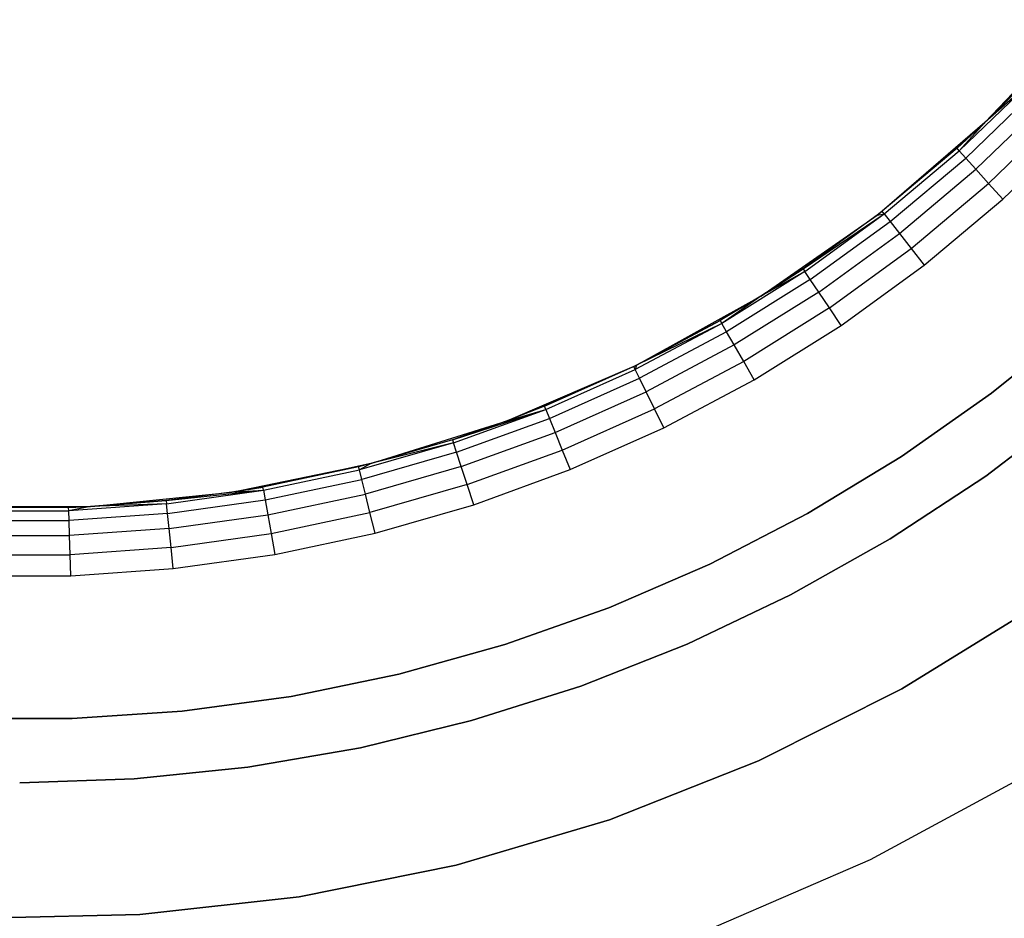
# Model space of a CAD drawing. Extents: x -1.67 to 1.67, y 0.02 to 3.36.
# Tile 14 of 24: x 0 to 0.57, y 0.65 to 1.16. Entities that reach past the tile are written whole.
import ezdxf

# ---------------------------------------------------------------- set-up
doc = ezdxf.new("R2010")
doc.units = 0
doc.header["$MEASUREMENT"] = 0
doc.layers.get('0').update_dxf_attribs({"color": 13, "linetype": 'CONTINUOUS'})

# ---------------------------------------------------------------- blocks, each defined once
blk = doc.blocks.new('BAHIA_PM_STL')
at = {"color": 0}
for p, q in [((0.55606, 1.10498, 0.23858), (0.61238, 1.16424, 0.23858)), ((0.55606, 1.10498, 0.23858), (0.61238, 1.16424, 0.23858)), ((0.58057, 1.1293, 0.04173), (0.55606, 1.10498, 0.23858)), ((0.58057, 1.1293, 0.04173), (0.55606, 1.10498, 0.23858)), ((0.58057, 1.1293, 0.04173), (0.55606, 1.10498, 0.04173)), ((0.58057, 1.1293, 0.04173), (0.55606, 1.10498, 0.04173)), ((0.58196, 1.12797, 0.02957), (0.54134, 1.08874, 0.02957)), ((0.58196, 1.12797, 0.02957), (0.54134, 1.08874, 0.02957)), ((0.58598, 1.12408, 0.01859), (0.54508, 1.08458, 0.01859)), ((0.58598, 1.12408, 0.01859), (0.54508, 1.08458, 0.01859)), ((0.58196, 1.12797, 0.02957), (0.55606, 1.10498, 0.04173)), ((0.58196, 1.12797, 0.02957), (0.55606, 1.10498, 0.04173)), ((0.59224, 1.11803, 0.00988), (0.55091, 1.07811, 0.00988)), ((0.59224, 1.11803, 0.00988), (0.55091, 1.07811, 0.00988)), ((0.60014, 1.11041, 0.00429), (0.55825, 1.06996, 0.00429)), ((0.60014, 1.11041, 0.00429), (0.55825, 1.06996, 0.00429)), ((0.49402, 1.05173, 0.23858), (0.55606, 1.10498, 0.23858)), ((0.49402, 1.05173, 0.23858), (0.55606, 1.10498, 0.23858)), ((0.55606, 1.10498, 0.23858), (0.49689, 1.05396, 0.04173)), ((0.55606, 1.10498, 0.23858), (0.49689, 1.05396, 0.04173)), ((0.55606, 1.10498, 0.23858), (0.54005, 1.09017, 0.04173)), ((0.55606, 1.10498, 0.04173), (0.54005, 1.09017, 0.04173)), ((0.55606, 1.10498, 0.23858), (0.54005, 1.09017, 0.04173)), ((0.55606, 1.10498, 0.04173), (0.54005, 1.09017, 0.04173)), ((0.55606, 1.10498, 0.04173), (0.54134, 1.08874, 0.02957)), ((0.55606, 1.10498, 0.04173), (0.54134, 1.08874, 0.02957)), ((0.55606, 1.10498, 0.04173), (0.55606, 1.10498, 0.23858)), ((0.55606, 1.10498, 0.04173), (0.55606, 1.10498, 0.23858)), ((0.56639, 1.06091, 0.00236), (0.60889, 1.10196, 0.00236)), ((0.56639, 1.06091, 0.00236), (0.60889, 1.10196, 0.00236)), ((0.54005, 1.09017, 0.04173), (0.49689, 1.05396, 0.04173)), ((0.54005, 1.09017, 0.04173), (0.49689, 1.05396, 0.04173)), ((0.54134, 1.08874, 0.02957), (0.54005, 1.09017, 0.04173)), ((0.54134, 1.08874, 0.02957), (0.54005, 1.09017, 0.04173)), ((0.49808, 1.05244, 0.02957), (0.54134, 1.08874, 0.02957)), ((0.49808, 1.05244, 0.02957), (0.54134, 1.08874, 0.02957)), ((0.50152, 1.04804, 0.01859), (0.54508, 1.08458, 0.01859)), ((0.50152, 1.04804, 0.01859), (0.54508, 1.08458, 0.01859)), ((0.54508, 1.08458, 0.01859), (0.54134, 1.08874, 0.02957)), ((0.54508, 1.08458, 0.01859), (0.54134, 1.08874, 0.02957)), ((0.55091, 1.07811, 0.00988), (0.54508, 1.08458, 0.01859)), ((0.55091, 1.07811, 0.00988), (0.54508, 1.08458, 0.01859)), ((0.50688, 1.04117, 0.00988), (0.55091, 1.07811, 0.00988)), ((0.50688, 1.04117, 0.00988), (0.55091, 1.07811, 0.00988)), ((0.55825, 1.06996, 0.00429), (0.55091, 1.07811, 0.00988)), ((0.55825, 1.06996, 0.00429), (0.55091, 1.07811, 0.00988)), ((0.51364, 1.03252, 0.00429), (0.55825, 1.06996, 0.00429)), ((0.51364, 1.03252, 0.00429), (0.55825, 1.06996, 0.00429)), ((0.56639, 1.06091, 0.00236), (0.55825, 1.06996, 0.00429)), ((0.56639, 1.06091, 0.00236), (0.55825, 1.06996, 0.00429)), ((0.52113, 1.02294, 0.00236), (0.56639, 1.06091, 0.00236)), ((0.52113, 1.02294, 0.00236), (0.56639, 1.06091, 0.00236)), ((0.42692, 1.00502, 0.23858), (0.49402, 1.05173, 0.23858)), ((0.42692, 1.00502, 0.23858), (0.49402, 1.05173, 0.23858)), ((0.45132, 1.02085, 0.04173), (0.49808, 1.05244, 0.02957)), ((0.45132, 1.02085, 0.04173), (0.49808, 1.05244, 0.02957)), ((0.49402, 1.05173, 0.23858), (0.45132, 1.02085, 0.04173)), ((0.49402, 1.05173, 0.23858), (0.45132, 1.02085, 0.04173)), ((0.49402, 1.05173, 0.04173), (0.45132, 1.02085, 0.04173)), ((0.49402, 1.05173, 0.04173), (0.45132, 1.02085, 0.04173)), ((0.45239, 1.01925, 0.02957), (0.49808, 1.05244, 0.02957)), ((0.45239, 1.01925, 0.02957), (0.49808, 1.05244, 0.02957)), ((0.49402, 1.05173, 0.23858), (0.49689, 1.05396, 0.04173)), ((0.49689, 1.05396, 0.04173), (0.49402, 1.05173, 0.04173)), ((0.49402, 1.05173, 0.23858), (0.49689, 1.05396, 0.04173)), ((0.49689, 1.05396, 0.04173), (0.49402, 1.05173, 0.04173)), ((0.49402, 1.05173, 0.04173), (0.49808, 1.05244, 0.02957)), ((0.49402, 1.05173, 0.04173), (0.49808, 1.05244, 0.02957)), ((0.49402, 1.05173, 0.23858), (0.49402, 1.05173, 0.04173)), ((0.49402, 1.05173, 0.23858), (0.49402, 1.05173, 0.04173)), ((0.49808, 1.05244, 0.02957), (0.49689, 1.05396, 0.04173)), ((0.49808, 1.05244, 0.02957), (0.49689, 1.05396, 0.04173)), ((0.49808, 1.05244, 0.02957), (0.50152, 1.04804, 0.01859)), ((0.49808, 1.05244, 0.02957), (0.50152, 1.04804, 0.01859)), ((0.45552, 1.01462, 0.01859), (0.50152, 1.04804, 0.01859)), ((0.45552, 1.01462, 0.01859), (0.50152, 1.04804, 0.01859)), ((0.50152, 1.04804, 0.01859), (0.50688, 1.04117, 0.00988)), ((0.50152, 1.04804, 0.01859), (0.50688, 1.04117, 0.00988)), ((0.46039, 1.00739, 0.00988), (0.50688, 1.04117, 0.00988)), ((0.46039, 1.00739, 0.00988), (0.50688, 1.04117, 0.00988)), ((0.50688, 1.04117, 0.00988), (0.51364, 1.03252, 0.00429)), ((0.50688, 1.04117, 0.00988), (0.51364, 1.03252, 0.00429)), ((0.46653, 0.9983, 0.00429), (0.51364, 1.03252, 0.00429)), ((0.46653, 0.9983, 0.00429), (0.51364, 1.03252, 0.00429)), ((0.51364, 1.03252, 0.00429), (0.52113, 1.02294, 0.00236)), ((0.51364, 1.03252, 0.00429), (0.52113, 1.02294, 0.00236)), ((0.47333, 0.98821, 0.00236), (0.52113, 1.02294, 0.00236)), ((0.47333, 0.98821, 0.00236), (0.52113, 1.02294, 0.00236)), ((0.45239, 1.01925, 0.02957), (0.40451, 0.98933, 0.02957)), ((0.45239, 1.01925, 0.02957), (0.40451, 0.98933, 0.02957)), ((0.42692, 1.00502, 0.23858), (0.45132, 1.02085, 0.04173)), ((0.45132, 1.02085, 0.04173), (0.42692, 1.00502, 0.04173)), ((0.42692, 1.00502, 0.23858), (0.45132, 1.02085, 0.04173)), ((0.45132, 1.02085, 0.04173), (0.42692, 1.00502, 0.04173)), ((0.45239, 1.01925, 0.02957), (0.42692, 1.00502, 0.04173)), ((0.45239, 1.01925, 0.02957), (0.42692, 1.00502, 0.04173)), ((0.45132, 1.02085, 0.04173), (0.45239, 1.01925, 0.02957)), ((0.45132, 1.02085, 0.04173), (0.45239, 1.01925, 0.02957)), ((0.45552, 1.01462, 0.01859), (0.45239, 1.01925, 0.02957)), ((0.45552, 1.01462, 0.01859), (0.45239, 1.01925, 0.02957)), ((0.45552, 1.01462, 0.01859), (0.4073, 0.98449, 0.01859)), ((0.45552, 1.01462, 0.01859), (0.4073, 0.98449, 0.01859)), ((0.46039, 1.00739, 0.00988), (0.45552, 1.01462, 0.01859)), ((0.46039, 1.00739, 0.00988), (0.45552, 1.01462, 0.01859)), ((0.35544, 0.96535, 0.23858), (0.42692, 1.00502, 0.23858)), ((0.35544, 0.96535, 0.23858), (0.42692, 1.00502, 0.23858)), ((0.42692, 1.00502, 0.23858), (0.40354, 0.991, 0.04173)), ((0.42692, 1.00502, 0.23858), (0.40354, 0.991, 0.04173)), ((0.42692, 1.00502, 0.04173), (0.40354, 0.991, 0.04173)), ((0.42692, 1.00502, 0.04173), (0.40354, 0.991, 0.04173)), ((0.42692, 1.00502, 0.04173), (0.40451, 0.98933, 0.02957)), ((0.42692, 1.00502, 0.04173), (0.40451, 0.98933, 0.02957)), ((0.46039, 1.00739, 0.00988), (0.41166, 0.97694, 0.00988)), ((0.46039, 1.00739, 0.00988), (0.41166, 0.97694, 0.00988)), ((0.42692, 1.00502, 0.23858), (0.42692, 1.00502, 0.04173)), ((0.42692, 1.00502, 0.23858), (0.42692, 1.00502, 0.04173)), ((0.46653, 0.9983, 0.00429), (0.46039, 1.00739, 0.00988)), ((0.46653, 0.9983, 0.00429), (0.46039, 1.00739, 0.00988)), ((0.46653, 0.9983, 0.00429), (0.41715, 0.96744, 0.00429)), ((0.46653, 0.9983, 0.00429), (0.41715, 0.96744, 0.00429)), ((0.47333, 0.98821, 0.00236), (0.46653, 0.9983, 0.00429)), ((0.47333, 0.98821, 0.00236), (0.46653, 0.9983, 0.00429)), ((0.40451, 0.98933, 0.02957), (0.35465, 0.96282, 0.02957)), ((0.40451, 0.98933, 0.02957), (0.35465, 0.96282, 0.02957)), ((0.35544, 0.96535, 0.23858), (0.40354, 0.991, 0.04173)), ((0.40354, 0.991, 0.04173), (0.35544, 0.96535, 0.04173)), ((0.35544, 0.96535, 0.23858), (0.40354, 0.991, 0.04173)), ((0.40354, 0.991, 0.04173), (0.35544, 0.96535, 0.04173)), ((0.40451, 0.98933, 0.02957), (0.35544, 0.96535, 0.04173)), ((0.40451, 0.98933, 0.02957), (0.35544, 0.96535, 0.04173)), ((0.40354, 0.991, 0.04173), (0.40451, 0.98933, 0.02957)), ((0.40354, 0.991, 0.04173), (0.40451, 0.98933, 0.02957)), ((0.4073, 0.98449, 0.01859), (0.40451, 0.98933, 0.02957)), ((0.4073, 0.98449, 0.01859), (0.40451, 0.98933, 0.02957)), ((0.42323, 0.9569, 0.00236), (0.47333, 0.98821, 0.00236)), ((0.42323, 0.9569, 0.00236), (0.47333, 0.98821, 0.00236)), ((0.55999, 0.94914, 0.24321), (0.60924, 0.98908, 0.24321)), ((0.60924, 0.98908, 0.29088), (0.55999, 0.94914, 0.29088)), ((0.55999, 0.94914, 0.24321), (0.60924, 0.98908, 0.24321)), ((0.60924, 0.98908, 0.29088), (0.55999, 0.94914, 0.29088)), ((0.4073, 0.98449, 0.01859), (0.3571, 0.95779, 0.01859)), ((0.4073, 0.98449, 0.01859), (0.3571, 0.95779, 0.01859)), ((0.41166, 0.97694, 0.00988), (0.4073, 0.98449, 0.01859)), ((0.41166, 0.97694, 0.00988), (0.4073, 0.98449, 0.01859)), ((0.41166, 0.97694, 0.00988), (0.36092, 0.94996, 0.00988)), ((0.41166, 0.97694, 0.00988), (0.36092, 0.94996, 0.00988)), ((0.41715, 0.96744, 0.00429), (0.41166, 0.97694, 0.00988)), ((0.41715, 0.96744, 0.00429), (0.41166, 0.97694, 0.00988)), ((0.28031, 0.93311, 0.23858), (0.35544, 0.96535, 0.23858)), ((0.28031, 0.93311, 0.23858), (0.35544, 0.96535, 0.23858)), ((0.30234, 0.94164, 0.04173), (0.35544, 0.96535, 0.23858)), ((0.30234, 0.94164, 0.04173), (0.35544, 0.96535, 0.23858)), ((0.3538, 0.96455, 0.04173), (0.30234, 0.94164, 0.04173)), ((0.3538, 0.96455, 0.04173), (0.30234, 0.94164, 0.04173)), ((0.35544, 0.96535, 0.04173), (0.3538, 0.96455, 0.04173)), ((0.3538, 0.96455, 0.04173), (0.35544, 0.96535, 0.23858)), ((0.3538, 0.96455, 0.04173), (0.35544, 0.96535, 0.23858)), ((0.35544, 0.96535, 0.04173), (0.3538, 0.96455, 0.04173)), ((0.35465, 0.96282, 0.02957), (0.3538, 0.96455, 0.04173)), ((0.35465, 0.96282, 0.02957), (0.3538, 0.96455, 0.04173)), ((0.35544, 0.96535, 0.04173), (0.35465, 0.96282, 0.02957)), ((0.35544, 0.96535, 0.04173), (0.35465, 0.96282, 0.02957)), ((0.35544, 0.96535, 0.23858), (0.35544, 0.96535, 0.04173)), ((0.35544, 0.96535, 0.23858), (0.35544, 0.96535, 0.04173)), ((0.41715, 0.96744, 0.00429), (0.36573, 0.9401, 0.00429)), ((0.41715, 0.96744, 0.00429), (0.36573, 0.9401, 0.00429)), ((0.42323, 0.9569, 0.00236), (0.41715, 0.96744, 0.00429)), ((0.42323, 0.9569, 0.00236), (0.41715, 0.96744, 0.00429)), ((0.30306, 0.93985, 0.02957), (0.35465, 0.96282, 0.02957)), ((0.30306, 0.93985, 0.02957), (0.35465, 0.96282, 0.02957)), ((0.3571, 0.95779, 0.01859), (0.35465, 0.96282, 0.02957)), ((0.3571, 0.95779, 0.01859), (0.35465, 0.96282, 0.02957)), ((0.30516, 0.93466, 0.01859), (0.3571, 0.95779, 0.01859)), ((0.30516, 0.93466, 0.01859), (0.3571, 0.95779, 0.01859)), ((0.36092, 0.94996, 0.00988), (0.3571, 0.95779, 0.01859)), ((0.36092, 0.94996, 0.00988), (0.3571, 0.95779, 0.01859)), ((0.37106, 0.92916, 0.00236), (0.42323, 0.9569, 0.00236)), ((0.37106, 0.92916, 0.00236), (0.42323, 0.9569, 0.00236)), ((0.30842, 0.92659, 0.00988), (0.36092, 0.94996, 0.00988)), ((0.30842, 0.92659, 0.00988), (0.36092, 0.94996, 0.00988)), ((0.36573, 0.9401, 0.00429), (0.36092, 0.94996, 0.00988)), ((0.36573, 0.9401, 0.00429), (0.36092, 0.94996, 0.00988)), ((0.50813, 0.91265, 0.24321), (0.55999, 0.94914, 0.24321)), ((0.55999, 0.94914, 0.29088), (0.50813, 0.91265, 0.29088)), ((0.50813, 0.91265, 0.24321), (0.55999, 0.94914, 0.24321)), ((0.55999, 0.94914, 0.29088), (0.50813, 0.91265, 0.29088)), ((0.55999, 0.94914, 0.24321), (0.55999, 0.94914, 0.29088)), ((0.55999, 0.94914, 0.24321), (0.55999, 0.94914, 0.29088)), ((0.2494, 0.92237, 0.04173), (0.30306, 0.93985, 0.02957)), ((0.2494, 0.92237, 0.04173), (0.30306, 0.93985, 0.02957)), ((0.25, 0.92054, 0.02957), (0.30306, 0.93985, 0.02957)), ((0.25, 0.92054, 0.02957), (0.30306, 0.93985, 0.02957)), ((0.30234, 0.94164, 0.04173), (0.28031, 0.93311, 0.23858)), ((0.30234, 0.94164, 0.04173), (0.28031, 0.93311, 0.23858)), ((0.30234, 0.94164, 0.04173), (0.28031, 0.93311, 0.04173)), ((0.30234, 0.94164, 0.04173), (0.28031, 0.93311, 0.04173)), ((0.28031, 0.93311, 0.04173), (0.30306, 0.93985, 0.02957)), ((0.28031, 0.93311, 0.04173), (0.30306, 0.93985, 0.02957)), ((0.30306, 0.93985, 0.02957), (0.30234, 0.94164, 0.04173)), ((0.30306, 0.93985, 0.02957), (0.30234, 0.94164, 0.04173)), ((0.30306, 0.93985, 0.02957), (0.30516, 0.93466, 0.01859)), ((0.30306, 0.93985, 0.02957), (0.30516, 0.93466, 0.01859)), ((0.31253, 0.91641, 0.00429), (0.36573, 0.9401, 0.00429)), ((0.31253, 0.91641, 0.00429), (0.36573, 0.9401, 0.00429)), ((0.37106, 0.92916, 0.00236), (0.36573, 0.9401, 0.00429)), ((0.37106, 0.92916, 0.00236), (0.36573, 0.9401, 0.00429)), ((0.6091, 0.94127, 0.67559), (0.55659, 0.90145, 0.67559)), ((0.55659, 0.90145, 0.59685), (0.6091, 0.94127, 0.59685)), ((0.6091, 0.94127, 0.67559), (0.55659, 0.90145, 0.67559)), ((0.55659, 0.90145, 0.59685), (0.6091, 0.94127, 0.59685)), ((0.2023, 0.90863, 0.23858), (0.28031, 0.93311, 0.23858)), ((0.2023, 0.90863, 0.23858), (0.28031, 0.93311, 0.23858)), ((0.28031, 0.93311, 0.23858), (0.2494, 0.92237, 0.04173)), ((0.28031, 0.93311, 0.04173), (0.2494, 0.92237, 0.04173)), ((0.28031, 0.93311, 0.23858), (0.2494, 0.92237, 0.04173)), ((0.28031, 0.93311, 0.04173), (0.2494, 0.92237, 0.04173)), ((0.25173, 0.91522, 0.01859), (0.30516, 0.93466, 0.01859)), ((0.25173, 0.91522, 0.01859), (0.30516, 0.93466, 0.01859)), ((0.28031, 0.93311, 0.04173), (0.28031, 0.93311, 0.23858)), ((0.28031, 0.93311, 0.04173), (0.28031, 0.93311, 0.23858)), ((0.30516, 0.93466, 0.01859), (0.30842, 0.92659, 0.00988)), ((0.30516, 0.93466, 0.01859), (0.30842, 0.92659, 0.00988)), ((0.25442, 0.90693, 0.00988), (0.30842, 0.92659, 0.00988)), ((0.25442, 0.90693, 0.00988), (0.30842, 0.92659, 0.00988)), ((0.30842, 0.92659, 0.00988), (0.31253, 0.91641, 0.00429)), ((0.30842, 0.92659, 0.00988), (0.31253, 0.91641, 0.00429)), ((0.31709, 0.90513, 0.00236), (0.37106, 0.92916, 0.00236)), ((0.31709, 0.90513, 0.00236), (0.37106, 0.92916, 0.00236)), ((0.25, 0.92054, 0.02957), (0.19572, 0.90497, 0.02957)), ((0.25, 0.92054, 0.02957), (0.19572, 0.90497, 0.02957)), ((0.2494, 0.92237, 0.04173), (0.2023, 0.90863, 0.23858)), ((0.2494, 0.92237, 0.04173), (0.2023, 0.90863, 0.23858)), ((0.2494, 0.92237, 0.04173), (0.2023, 0.90863, 0.04173)), ((0.2494, 0.92237, 0.04173), (0.2023, 0.90863, 0.04173)), ((0.25, 0.92054, 0.02957), (0.2023, 0.90863, 0.04173)), ((0.25, 0.92054, 0.02957), (0.2023, 0.90863, 0.04173)), ((0.2494, 0.92237, 0.04173), (0.25, 0.92054, 0.02957)), ((0.2494, 0.92237, 0.04173), (0.25, 0.92054, 0.02957)), ((0.25173, 0.91522, 0.01859), (0.25, 0.92054, 0.02957)), ((0.25173, 0.91522, 0.01859), (0.25, 0.92054, 0.02957)), ((0.25173, 0.91522, 0.01859), (0.19707, 0.89955, 0.01859)), ((0.25173, 0.91522, 0.01859), (0.19707, 0.89955, 0.01859)), ((0.25442, 0.90693, 0.00988), (0.25173, 0.91522, 0.01859)), ((0.25442, 0.90693, 0.00988), (0.25173, 0.91522, 0.01859)), ((0.25781, 0.8965, 0.00429), (0.31253, 0.91641, 0.00429)), ((0.25781, 0.8965, 0.00429), (0.31253, 0.91641, 0.00429)), ((0.31253, 0.91641, 0.00429), (0.31709, 0.90513, 0.00236)), ((0.31253, 0.91641, 0.00429), (0.31709, 0.90513, 0.00236)), ((0.12222, 0.89217, 0.23858), (0.2023, 0.90863, 0.23858)), ((0.12222, 0.89217, 0.23858), (0.2023, 0.90863, 0.23858)), ((0.2023, 0.90863, 0.23858), (0.14015, 0.89513, 0.04173)), ((0.2023, 0.90863, 0.23858), (0.14015, 0.89513, 0.04173)), ((0.2023, 0.90863, 0.23858), (0.19525, 0.90684, 0.04173)), ((0.2023, 0.90863, 0.04173), (0.19525, 0.90684, 0.04173)), ((0.2023, 0.90863, 0.23858), (0.19525, 0.90684, 0.04173)), ((0.2023, 0.90863, 0.04173), (0.19525, 0.90684, 0.04173)), ((0.2023, 0.90863, 0.04173), (0.19572, 0.90497, 0.02957)), ((0.2023, 0.90863, 0.04173), (0.19572, 0.90497, 0.02957)), ((0.2023, 0.90863, 0.04173), (0.2023, 0.90863, 0.23858)), ((0.2023, 0.90863, 0.04173), (0.2023, 0.90863, 0.23858)), ((0.4539, 0.87979, 0.24321), (0.50813, 0.91265, 0.24321)), ((0.50813, 0.91265, 0.29088), (0.4539, 0.87979, 0.29088)), ((0.4539, 0.87979, 0.24321), (0.50813, 0.91265, 0.24321)), ((0.50813, 0.91265, 0.29088), (0.4539, 0.87979, 0.29088)), ((0.50813, 0.91265, 0.24321), (0.50813, 0.91265, 0.29088)), ((0.50813, 0.91265, 0.24321), (0.50813, 0.91265, 0.29088)), ((0.19525, 0.90684, 0.04173), (0.14015, 0.89513, 0.04173)), ((0.19525, 0.90684, 0.04173), (0.14015, 0.89513, 0.04173)), ((0.14048, 0.89323, 0.02957), (0.19572, 0.90497, 0.02957)), ((0.14048, 0.89323, 0.02957), (0.19572, 0.90497, 0.02957)), ((0.19572, 0.90497, 0.02957), (0.19525, 0.90684, 0.04173)), ((0.19572, 0.90497, 0.02957), (0.19525, 0.90684, 0.04173)), ((0.19707, 0.89955, 0.01859), (0.19572, 0.90497, 0.02957)), ((0.19707, 0.89955, 0.01859), (0.19572, 0.90497, 0.02957)), ((0.25442, 0.90693, 0.00988), (0.19918, 0.89109, 0.00988)), ((0.25442, 0.90693, 0.00988), (0.19918, 0.89109, 0.00988)), ((0.25781, 0.8965, 0.00429), (0.25442, 0.90693, 0.00988)), ((0.25781, 0.8965, 0.00429), (0.25442, 0.90693, 0.00988)), ((0.26157, 0.88493, 0.00236), (0.31709, 0.90513, 0.00236)), ((0.26157, 0.88493, 0.00236), (0.31709, 0.90513, 0.00236)), ((0.14145, 0.88772, 0.01859), (0.19707, 0.89955, 0.01859)), ((0.14145, 0.88772, 0.01859), (0.19707, 0.89955, 0.01859)), ((0.19918, 0.89109, 0.00988), (0.19707, 0.89955, 0.01859)), ((0.19918, 0.89109, 0.00988), (0.19707, 0.89955, 0.01859)), ((0.25781, 0.8965, 0.00429), (0.20183, 0.88045, 0.00429)), ((0.25781, 0.8965, 0.00429), (0.20183, 0.88045, 0.00429)), ((0.26157, 0.88493, 0.00236), (0.25781, 0.8965, 0.00429)), ((0.26157, 0.88493, 0.00236), (0.25781, 0.8965, 0.00429)), ((0.55659, 0.90145, 0.67559), (0.50148, 0.86531, 0.67559)), ((0.50148, 0.86531, 0.59685), (0.55659, 0.90145, 0.59685)), ((0.55659, 0.90145, 0.67559), (0.50148, 0.86531, 0.67559)), ((0.50148, 0.86531, 0.59685), (0.55659, 0.90145, 0.59685)), ((0.55659, 0.90145, 0.67559), (0.55659, 0.90145, 0.59685)), ((0.55659, 0.90145, 0.67559), (0.55659, 0.90145, 0.59685)), ((0.04088, 0.8839, 0.23858), (0.12222, 0.89217, 0.23858)), ((0.04088, 0.8839, 0.23858), (0.12222, 0.89217, 0.23858)), ((0.08436, 0.88729, 0.04173), (0.14048, 0.89323, 0.02957)), ((0.08436, 0.88729, 0.04173), (0.14048, 0.89323, 0.02957)), ((0.12222, 0.89217, 0.23858), (0.08436, 0.88729, 0.04173)), ((0.12222, 0.89217, 0.23858), (0.08436, 0.88729, 0.04173)), ((0.12222, 0.89217, 0.04173), (0.08436, 0.88729, 0.04173)), ((0.12222, 0.89217, 0.04173), (0.08436, 0.88729, 0.04173)), ((0.08456, 0.88537, 0.02957), (0.14048, 0.89323, 0.02957)), ((0.08456, 0.88537, 0.02957), (0.14048, 0.89323, 0.02957)), ((0.12222, 0.89217, 0.23858), (0.14015, 0.89513, 0.04173)), ((0.14015, 0.89513, 0.04173), (0.12222, 0.89217, 0.04173)), ((0.12222, 0.89217, 0.23858), (0.14015, 0.89513, 0.04173)), ((0.14015, 0.89513, 0.04173), (0.12222, 0.89217, 0.04173)), ((0.12222, 0.89217, 0.04173), (0.14048, 0.89323, 0.02957)), ((0.12222, 0.89217, 0.04173), (0.14048, 0.89323, 0.02957)), ((0.12222, 0.89217, 0.23858), (0.12222, 0.89217, 0.04173)), ((0.12222, 0.89217, 0.23858), (0.12222, 0.89217, 0.04173)), ((0.14048, 0.89323, 0.02957), (0.14015, 0.89513, 0.04173)), ((0.14048, 0.89323, 0.02957), (0.14015, 0.89513, 0.04173)), ((0.14048, 0.89323, 0.02957), (0.14145, 0.88772, 0.01859)), ((0.14048, 0.89323, 0.02957), (0.14145, 0.88772, 0.01859)), ((0.14297, 0.87915, 0.00988), (0.19918, 0.89109, 0.00988)), ((0.14297, 0.87915, 0.00988), (0.19918, 0.89109, 0.00988)), ((0.20183, 0.88045, 0.00429), (0.19918, 0.89109, 0.00988)), ((0.20183, 0.88045, 0.00429), (0.19918, 0.89109, 0.00988)), ((0.08456, 0.88537, 0.02957), (0.02823, 0.88143, 0.02957)), ((0.08456, 0.88537, 0.02957), (0.02823, 0.88143, 0.02957)), ((0.04088, 0.8839, 0.23858), (0.08436, 0.88729, 0.04173)), ((0.08436, 0.88729, 0.04173), (0.04088, 0.8839, 0.04173)), ((0.04088, 0.8839, 0.23858), (0.08436, 0.88729, 0.04173)), ((0.08436, 0.88729, 0.04173), (0.04088, 0.8839, 0.04173)), ((0.08456, 0.88537, 0.02957), (0.04088, 0.8839, 0.04173)), ((0.08456, 0.88537, 0.02957), (0.04088, 0.8839, 0.04173)), ((0.08436, 0.88729, 0.04173), (0.08456, 0.88537, 0.02957)), ((0.08436, 0.88729, 0.04173), (0.08456, 0.88537, 0.02957)), ((0.08515, 0.87981, 0.01859), (0.08456, 0.88537, 0.02957)), ((0.08515, 0.87981, 0.01859), (0.08456, 0.88537, 0.02957)), ((0.08515, 0.87981, 0.01859), (0.14145, 0.88772, 0.01859)), ((0.08515, 0.87981, 0.01859), (0.14145, 0.88772, 0.01859)), ((0.14145, 0.88772, 0.01859), (0.14297, 0.87915, 0.00988)), ((0.14145, 0.88772, 0.01859), (0.14297, 0.87915, 0.00988)), ((-0.04088, 0.8839, 0.23858), (0.04088, 0.8839, 0.23858)), ((-0.04088, 0.8839, 0.23858), (0.04088, 0.8839, 0.23858)), ((-0.02823, 0.88143, 0.02957), (0.02823, 0.88143, 0.02957)), ((-0.02823, 0.88143, 0.02957), (0.02823, 0.88143, 0.02957)), ((0.02817, 0.88336, 0.04173), (-0.02817, 0.88336, 0.04173)), ((0.02817, 0.88336, 0.04173), (-0.02817, 0.88336, 0.04173)), ((0.04088, 0.8839, 0.04173), (0.02817, 0.88336, 0.04173)), ((0.02817, 0.88336, 0.04173), (0.04088, 0.8839, 0.23858)), ((0.02817, 0.88336, 0.04173), (0.04088, 0.8839, 0.23858)), ((0.04088, 0.8839, 0.04173), (0.02817, 0.88336, 0.04173)), ((0.02823, 0.88143, 0.02957), (0.02817, 0.88336, 0.04173)), ((0.02823, 0.88143, 0.02957), (0.02817, 0.88336, 0.04173)), ((0.04088, 0.8839, 0.04173), (0.02823, 0.88143, 0.02957)), ((0.04088, 0.8839, 0.04173), (0.02823, 0.88143, 0.02957)), ((0.02843, 0.87584, 0.01859), (0.02823, 0.88143, 0.02957)), ((0.02843, 0.87584, 0.01859), (0.02823, 0.88143, 0.02957)), ((0.08515, 0.87981, 0.01859), (0.02843, 0.87584, 0.01859)), ((0.08515, 0.87981, 0.01859), (0.02843, 0.87584, 0.01859)), ((0.04088, 0.8839, 0.23858), (0.04088, 0.8839, 0.04173)), ((0.04088, 0.8839, 0.23858), (0.04088, 0.8839, 0.04173)), ((0.08606, 0.87115, 0.00988), (0.08515, 0.87981, 0.01859)), ((0.08606, 0.87115, 0.00988), (0.08515, 0.87981, 0.01859)), ((0.14487, 0.86834, 0.00429), (0.20183, 0.88045, 0.00429)), ((0.14487, 0.86834, 0.00429), (0.20183, 0.88045, 0.00429)), ((0.20478, 0.86864, 0.00236), (0.20183, 0.88045, 0.00429)), ((0.20478, 0.86864, 0.00236), (0.20183, 0.88045, 0.00429)), ((0.20478, 0.86864, 0.00236), (0.26157, 0.88493, 0.00236)), ((0.20478, 0.86864, 0.00236), (0.26157, 0.88493, 0.00236)), ((0.39756, 0.8507, 0.24321), (0.4539, 0.87979, 0.24321)), ((0.4539, 0.87979, 0.29088), (0.39756, 0.8507, 0.29088)), ((0.39756, 0.8507, 0.24321), (0.4539, 0.87979, 0.24321)), ((0.4539, 0.87979, 0.29088), (0.39756, 0.8507, 0.29088)), ((0.4539, 0.87979, 0.24321), (0.4539, 0.87979, 0.29088)), ((0.4539, 0.87979, 0.24321), (0.4539, 0.87979, 0.29088)), ((-0.02843, 0.87584, 0.01859), (0.02843, 0.87584, 0.01859)), ((-0.02843, 0.87584, 0.01859), (0.02843, 0.87584, 0.01859)), ((0.02873, 0.86714, 0.00988), (0.02843, 0.87584, 0.01859)), ((0.02873, 0.86714, 0.00988), (0.02843, 0.87584, 0.01859)), ((0.08606, 0.87115, 0.00988), (0.14297, 0.87915, 0.00988)), ((0.08606, 0.87115, 0.00988), (0.14297, 0.87915, 0.00988)), ((0.14297, 0.87915, 0.00988), (0.14487, 0.86834, 0.00429)), ((0.14297, 0.87915, 0.00988), (0.14487, 0.86834, 0.00429)), ((0.08606, 0.87115, 0.00988), (0.02873, 0.86714, 0.00988)), ((0.08606, 0.87115, 0.00988), (0.02873, 0.86714, 0.00988)), ((0.08721, 0.86023, 0.00429), (0.08606, 0.87115, 0.00988)), ((0.08721, 0.86023, 0.00429), (0.08606, 0.87115, 0.00988)), ((0.08721, 0.86023, 0.00429), (0.14487, 0.86834, 0.00429)), ((0.08721, 0.86023, 0.00429), (0.14487, 0.86834, 0.00429)), ((0.14487, 0.86834, 0.00429), (0.14699, 0.85636, 0.00236)), ((0.14487, 0.86834, 0.00429), (0.14699, 0.85636, 0.00236)), ((0.14699, 0.85636, 0.00236), (0.20478, 0.86864, 0.00236)), ((0.14699, 0.85636, 0.00236), (0.20478, 0.86864, 0.00236)), ((-0.02873, 0.86714, 0.00988), (0.02873, 0.86714, 0.00988)), ((-0.02873, 0.86714, 0.00988), (0.02873, 0.86714, 0.00988)), ((0.02912, 0.85617, 0.00429), (0.02873, 0.86714, 0.00988)), ((0.02912, 0.85617, 0.00429), (0.02873, 0.86714, 0.00988)), ((0.50148, 0.86531, 0.67559), (0.44403, 0.83301, 0.67559)), ((0.44403, 0.83301, 0.59685), (0.50148, 0.86531, 0.59685)), ((0.50148, 0.86531, 0.67559), (0.44403, 0.83301, 0.67559)), ((0.44403, 0.83301, 0.59685), (0.50148, 0.86531, 0.59685)), ((0.50148, 0.86531, 0.67559), (0.50148, 0.86531, 0.59685)), ((0.50148, 0.86531, 0.67559), (0.50148, 0.86531, 0.59685)), ((0.08721, 0.86023, 0.00429), (0.02912, 0.85617, 0.00429)), ((0.08721, 0.86023, 0.00429), (0.02912, 0.85617, 0.00429)), ((0.08848, 0.84813, 0.00236), (0.08721, 0.86023, 0.00429)), ((0.08848, 0.84813, 0.00236), (0.08721, 0.86023, 0.00429)), ((-0.02912, 0.85617, 0.00429), (0.02912, 0.85617, 0.00429)), ((-0.02912, 0.85617, 0.00429), (0.02912, 0.85617, 0.00429)), ((0.02954, 0.84401, 0.00236), (0.02912, 0.85617, 0.00429)), ((0.02954, 0.84401, 0.00236), (0.02912, 0.85617, 0.00429)), ((0.08848, 0.84813, 0.00236), (0.14699, 0.85636, 0.00236)), ((0.08848, 0.84813, 0.00236), (0.14699, 0.85636, 0.00236)), ((0.02954, 0.84401, 0.00236), (0.08848, 0.84813, 0.00236)), ((0.02954, 0.84401, 0.00236), (0.08848, 0.84813, 0.00236)), ((0.33936, 0.82553, 0.24321), (0.39756, 0.8507, 0.24321)), ((0.39756, 0.8507, 0.29088), (0.33936, 0.82553, 0.29088)), ((0.33936, 0.82553, 0.24321), (0.39756, 0.8507, 0.24321)), ((0.39756, 0.8507, 0.29088), (0.33936, 0.82553, 0.29088)), ((0.39756, 0.8507, 0.24321), (0.39756, 0.8507, 0.29088)), ((0.39756, 0.8507, 0.24321), (0.39756, 0.8507, 0.29088)), ((-0.02954, 0.84401, 0.00236), (0.02954, 0.84401, 0.00236)), ((-0.02954, 0.84401, 0.00236), (0.02954, 0.84401, 0.00236)), ((0.44403, 0.83301, 0.67559), (0.38452, 0.8047, 0.67559)), ((0.38452, 0.8047, 0.59685), (0.44403, 0.83301, 0.59685)), ((0.44403, 0.83301, 0.67559), (0.38452, 0.8047, 0.67559)), ((0.38452, 0.8047, 0.59685), (0.44403, 0.83301, 0.59685)), ((0.44403, 0.83301, 0.67559), (0.44403, 0.83301, 0.59685)), ((0.44403, 0.83301, 0.67559), (0.44403, 0.83301, 0.59685)), ((0.27958, 0.80439, 0.24321), (0.33936, 0.82553, 0.24321)), ((0.33936, 0.82553, 0.29088), (0.27958, 0.80439, 0.29088)), ((0.27958, 0.80439, 0.24321), (0.33936, 0.82553, 0.24321)), ((0.33936, 0.82553, 0.29088), (0.27958, 0.80439, 0.29088)), ((0.33936, 0.82553, 0.24321), (0.33936, 0.82553, 0.29088)), ((0.33936, 0.82553, 0.24321), (0.33936, 0.82553, 0.29088)), ((0.50827, 0.77883, 0.23858), (0.58681, 0.82731, 0.23858)), ((0.58681, 0.82731, 1.10079), (0.50827, 0.77883, 1.10079)), ((0.58681, 0.82731, 1.10079), (0.50827, 0.77883, 1.10079)), ((0.50827, 0.77883, 0.23858), (0.58681, 0.82731, 0.23858)), ((0.21849, 0.78737, 0.24321), (0.27958, 0.80439, 0.24321)), ((0.27958, 0.80439, 0.29088), (0.21849, 0.78737, 0.29088)), ((0.21849, 0.78737, 0.24321), (0.27958, 0.80439, 0.24321)), ((0.27958, 0.80439, 0.29088), (0.21849, 0.78737, 0.29088)), ((0.27958, 0.80439, 0.24321), (0.27958, 0.80439, 0.29088)), ((0.27958, 0.80439, 0.24321), (0.27958, 0.80439, 0.29088)), ((0.38452, 0.8047, 0.67559), (0.32321, 0.78053, 0.67559)), ((0.32321, 0.78053, 0.59685), (0.38452, 0.8047, 0.59685)), ((0.38452, 0.8047, 0.67559), (0.32321, 0.78053, 0.67559)), ((0.32321, 0.78053, 0.59685), (0.38452, 0.8047, 0.59685)), ((0.38452, 0.8047, 0.67559), (0.38452, 0.8047, 0.59685)), ((0.38452, 0.8047, 0.67559), (0.38452, 0.8047, 0.59685)), ((0.15639, 0.77457, 0.24321), (0.21849, 0.78737, 0.24321)), ((0.21849, 0.78737, 0.29088), (0.15639, 0.77457, 0.29088)), ((0.15639, 0.77457, 0.24321), (0.21849, 0.78737, 0.24321)), ((0.21849, 0.78737, 0.29088), (0.15639, 0.77457, 0.29088)), ((0.21849, 0.78737, 0.24321), (0.21849, 0.78737, 0.29088)), ((0.21849, 0.78737, 0.24321), (0.21849, 0.78737, 0.29088)), ((0.32321, 0.78053, 0.67559), (0.2604, 0.76059, 0.67559)), ((0.2604, 0.76059, 0.59685), (0.32321, 0.78053, 0.59685)), ((0.32321, 0.78053, 0.67559), (0.2604, 0.76059, 0.67559)), ((0.2604, 0.76059, 0.59685), (0.32321, 0.78053, 0.59685)), ((0.32321, 0.78053, 0.67559), (0.32321, 0.78053, 0.59685)), ((0.32321, 0.78053, 0.67559), (0.32321, 0.78053, 0.59685)), ((0.42576, 0.73747, 0.23858), (0.50827, 0.77883, 0.23858)), ((0.50827, 0.77883, 1.10079), (0.42576, 0.73747, 1.10079)), ((0.50827, 0.77883, 1.10079), (0.42576, 0.73747, 1.10079)), ((0.42576, 0.73747, 0.23858), (0.50827, 0.77883, 0.23858)), ((0.50827, 0.77883, 1.10079), (0.50827, 0.77883, 0.23858)), ((0.50827, 0.77883, 1.10079), (0.50827, 0.77883, 0.23858)), ((0.09356, 0.76603, 0.24321), (0.15639, 0.77457, 0.24321)), ((0.15639, 0.77457, 0.29088), (0.09356, 0.76603, 0.29088)), ((0.09356, 0.76603, 0.24321), (0.15639, 0.77457, 0.24321)), ((0.15639, 0.77457, 0.29088), (0.09356, 0.76603, 0.29088)), ((0.15639, 0.77457, 0.24321), (0.15639, 0.77457, 0.29088)), ((0.15639, 0.77457, 0.24321), (0.15639, 0.77457, 0.29088)), ((0.03029, 0.7618, 0.24321), (0.09356, 0.76603, 0.24321)), ((0.09356, 0.76603, 0.29088), (0.03029, 0.7618, 0.29088)), ((0.03029, 0.7618, 0.24321), (0.09356, 0.76603, 0.24321)), ((0.09356, 0.76603, 0.29088), (0.03029, 0.7618, 0.29088)), ((0.09356, 0.76603, 0.24321), (0.09356, 0.76603, 0.29088)), ((0.09356, 0.76603, 0.24321), (0.09356, 0.76603, 0.29088)), ((-0.03312, 0.76189, 0.24321), (0.03029, 0.7618, 0.24321)), ((0.03029, 0.7618, 0.29088), (-0.03312, 0.76189, 0.29088)), ((-0.03312, 0.76189, 0.24321), (0.03029, 0.7618, 0.24321)), ((0.03029, 0.7618, 0.29088), (-0.03312, 0.76189, 0.29088)), ((0.03029, 0.7618, 0.24321), (0.03029, 0.7618, 0.29088)), ((0.03029, 0.7618, 0.24321), (0.03029, 0.7618, 0.29088)), ((0.2604, 0.76059, 0.67559), (0.19637, 0.74499, 0.67559)), ((0.19637, 0.74499, 0.59685), (0.2604, 0.76059, 0.59685)), ((0.2604, 0.76059, 0.67559), (0.19637, 0.74499, 0.67559)), ((0.19637, 0.74499, 0.59685), (0.2604, 0.76059, 0.59685)), ((0.2604, 0.76059, 0.67559), (0.2604, 0.76059, 0.59685)), ((0.2604, 0.76059, 0.67559), (0.2604, 0.76059, 0.59685)), ((0.19637, 0.74499, 0.67559), (0.13142, 0.73379, 0.67559)), ((0.13142, 0.73379, 0.59685), (0.19637, 0.74499, 0.59685)), ((0.19637, 0.74499, 0.67559), (0.13142, 0.73379, 0.67559)), ((0.13142, 0.73379, 0.59685), (0.19637, 0.74499, 0.59685)), ((0.19637, 0.74499, 0.67559), (0.19637, 0.74499, 0.59685)), ((0.19637, 0.74499, 0.67559), (0.19637, 0.74499, 0.59685)), ((0.13142, 0.73379, 0.67559), (0.06586, 0.72705, 0.67559)), ((0.06586, 0.72705, 0.59685), (0.13142, 0.73379, 0.59685)), ((0.13142, 0.73379, 0.67559), (0.06586, 0.72705, 0.67559)), ((0.06586, 0.72705, 0.59685), (0.13142, 0.73379, 0.59685)), ((0.13142, 0.73379, 0.67559), (0.13142, 0.73379, 0.59685)), ((0.13142, 0.73379, 0.67559), (0.13142, 0.73379, 0.59685)), ((0.33991, 0.70357, 0.23858), (0.42576, 0.73747, 0.23858)), ((0.42576, 0.73747, 1.10079), (0.33991, 0.70357, 1.10079)), ((0.42576, 0.73747, 1.10079), (0.33991, 0.70357, 1.10079)), ((0.33991, 0.70357, 0.23858), (0.42576, 0.73747, 0.23858)), ((0.42576, 0.73747, 1.10079), (0.42576, 0.73747, 0.23858)), ((0.42576, 0.73747, 1.10079), (0.42576, 0.73747, 0.23858)), ((0.06586, 0.72705, 0.67559), (0, 0.7248, 0.67559)), ((0, 0.7248, 0.59685), (0.06586, 0.72705, 0.59685)), ((0.06586, 0.72705, 0.67559), (0, 0.7248, 0.67559)), ((0, 0.7248, 0.59685), (0.06586, 0.72705, 0.59685)), ((0.06586, 0.72705, 0.67559), (0.06586, 0.72705, 0.59685)), ((0.06586, 0.72705, 0.67559), (0.06586, 0.72705, 0.59685)), ((0.5749, 0.72638, 0.23858), (0.48994, 0.68053, 0.23858)), ((0.5749, 0.72638, 1.10079), (0.48994, 0.68053, 1.10079)), ((0.5749, 0.72638, 0.23858), (0.48994, 0.68053, 0.23858)), ((0.5749, 0.72638, 1.10079), (0.48994, 0.68053, 1.10079)), ((0.2514, 0.67739, 0.23858), (0.33991, 0.70357, 0.23858)), ((0.33991, 0.70357, 1.10079), (0.2514, 0.67739, 1.10079)), ((0.33991, 0.70357, 1.10079), (0.2514, 0.67739, 1.10079)), ((0.2514, 0.67739, 0.23858), (0.33991, 0.70357, 0.23858)), ((0.33991, 0.70357, 1.10079), (0.33991, 0.70357, 0.23858)), ((0.33991, 0.70357, 1.10079), (0.33991, 0.70357, 0.23858)), ((0.16093, 0.65913, 0.23858), (0.2514, 0.67739, 0.23858)), ((0.2514, 0.67739, 1.10079), (0.16093, 0.65913, 1.10079)), ((0.2514, 0.67739, 1.10079), (0.16093, 0.65913, 1.10079)), ((0.16093, 0.65913, 0.23858), (0.2514, 0.67739, 0.23858)), ((0.2514, 0.67739, 1.10079), (0.2514, 0.67739, 0.23858)), ((0.2514, 0.67739, 1.10079), (0.2514, 0.67739, 0.23858)), ((0.48994, 0.68053, 0.23858), (0.40135, 0.64214, 0.23858)), ((0.48994, 0.68053, 1.10079), (0.40135, 0.64214, 1.10079)), ((0.48994, 0.68053, 0.23858), (0.40135, 0.64214, 0.23858)), ((0.48994, 0.68053, 1.10079), (0.40135, 0.64214, 1.10079)), ((0.48994, 0.68053, 1.10079), (0.48994, 0.68053, 0.23858)), ((0.48994, 0.68053, 1.10079), (0.48994, 0.68053, 0.23858)), ((0.0692, 0.64894, 0.23858), (0.16093, 0.65913, 0.23858)), ((0.16093, 0.65913, 1.10079), (0.0692, 0.64894, 1.10079)), ((0.16093, 0.65913, 1.10079), (0.0692, 0.64894, 1.10079)), ((0.0692, 0.64894, 0.23858), (0.16093, 0.65913, 0.23858)), ((0.16093, 0.65913, 1.10079), (0.16093, 0.65913, 0.23858)), ((0.16093, 0.65913, 1.10079), (0.16093, 0.65913, 0.23858)), ((-0.02308, 0.6469, 0.23858), (0.0692, 0.64894, 0.23858)), ((0.0692, 0.64894, 1.10079), (-0.02308, 0.6469, 1.10079)), ((0.0692, 0.64894, 1.10079), (-0.02308, 0.6469, 1.10079)), ((-0.02308, 0.6469, 0.23858), (0.0692, 0.64894, 0.23858)), ((0.0692, 0.64894, 1.10079), (0.0692, 0.64894, 0.23858)), ((0.0692, 0.64894, 1.10079), (0.0692, 0.64894, 0.23858))]:
    blk.add_line(p, q, dxfattribs=at)

msp = doc.modelspace()

# ---------------------------------------------------------------- block references
at = {"color": 0}
msp.add_blockref('BAHIA_PM_STL', (0, 0), dxfattribs=at)

doc.saveas('drawing.dxf')
